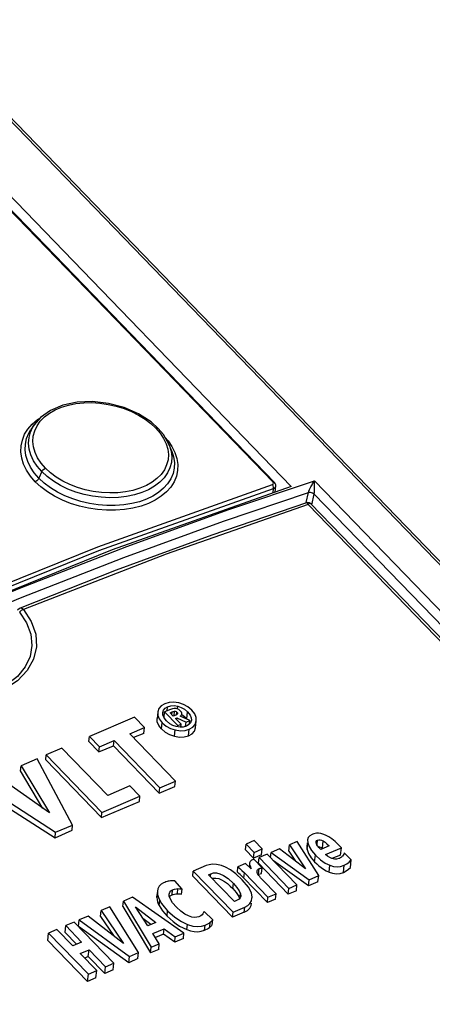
# Model space of a CAD drawing. Extents: x 0 to 841, y 0 to 594.
# Tile 27 of 31: x 761 to 767, y 144 to 159. Entities that reach past the tile are written whole.
import ezdxf

# ---------------------------------------------------------------- set-up
doc = ezdxf.new("R2010")
doc.units = 0
doc.header["$LTSCALE"] = 46.255
doc.layers.get('0').update_dxf_attribs({"linetype": 'CONTINUOUS'})

msp = doc.modelspace()

# ---------------------------------------------------------------- linework, layer by layer
at = {"color": 9, "linetype": 'CONTINUOUS'}
for p, q in [((779.262, 138.26), (751.036, 167.481)), ((764.779, 151.954), (750.167, 167.081)), ((761.243, 152.723), (761.305, 152.794)), ((761.305, 152.794), (761.38, 152.859)), ((761.34, 152.696), (761.374, 152.767)), ((761.374, 152.767), (761.421, 152.835)), ((761.38, 152.859), (761.422, 152.886)), ((763.016, 152.803), (763.089, 152.736)), ((763.089, 152.736), (763.151, 152.664)), ((763.151, 152.664), (763.2, 152.588)), ((763.2, 152.588), (763.237, 152.511)), ((763.22, 152.604), (763.264, 152.553)), ((763.237, 152.511), (763.26, 152.433)), ((763.264, 152.553), (763.32, 152.47)), ((763.32, 152.47), (763.363, 152.384)), ((761.442, 152.107), (761.4, 152.012)), ((764.143, 151.561), (765.376, 151.974)), ((764.78, 151.904), (764.769, 151.919)), ((764.786, 151.94), (764.779, 151.954)), ((765.376, 151.974), (778.567, 138.318)), ((764.064, 151.39), (765.29, 151.804)), ((764.779, 151.8), (764.786, 151.865)), ((765.256, 151.659), (765.29, 151.804)), ((765.336, 151.629), (765.372, 151.784)), ((765.372, 151.784), (778.38, 138.317)), ((778.016, 138.451), (765.285, 151.631)), ((761.147, 150.1), (761.119, 150.078)), ((761.177, 150.115), (761.147, 150.1)), ((763.252, 148.652), (763.258, 148.711)), ((763.351, 148.58), (763.358, 148.645)), ((763.401, 148.683), (763.405, 148.718)), ((763.32, 148.595), (763.325, 148.636)), ((763.386, 148.596), (763.39, 148.633)), ((763.535, 148.536), (763.546, 148.636)), ((763.17, 148.39), (763.179, 148.479)), ((763.358, 148.285), (763.368, 148.376)), ((763.561, 148.292), (763.571, 148.387)), ((765.269, 146.646), (765.28, 146.744)), ((765.414, 146.717), (765.421, 146.784)), ((765.49, 146.668), (765.501, 146.772)), ((765.379, 146.47), (765.389, 146.566)), ((764.57, 146.292), (764.578, 146.372)), ((765.586, 146.323), (765.596, 146.421)), ((765.795, 146.318), (765.806, 146.421)), ((763.876, 146.256), (763.881, 146.297)), ((764.358, 146.232), (764.366, 146.309)), ((764.548, 146.338), (764.549, 146.343)), ((763.399, 146.01), (763.407, 146.083)), ((764.201, 146.083), (764.209, 146.157)), ((763.102, 145.955), (763.104, 145.974)), ((763.321, 145.992), (763.329, 146.065)), ((764.3, 145.945), (764.307, 146.01)), ((763.136, 145.837), (763.144, 145.912)), ((764.362, 145.741), (764.37, 145.814)), ((763.25, 145.687), (763.258, 145.762)), ((763.536, 145.491), (763.544, 145.565)), ((763.79, 145.483), (763.798, 145.556)), ((763.865, 145.526), (763.873, 145.598))]:
    msp.add_line(p, q, dxfattribs=at)
at = {"color": 7, "linetype": 'CONTINUOUS'}
for p, q in [((779.329, 138.238), (751.09, 167.474)), ((750.189, 167.079), (764.801, 151.951)), ((750.348, 167.103), (765.041, 151.893)), ((761.334, 152.784), (761.286, 152.714)), ((763.123, 152.732), (763.02, 152.825)), ((763.198, 152.643), (763.123, 152.732)), ((763.281, 152.495), (763.198, 152.643)), ((763.318, 152.403), (763.281, 152.495)), ((764.811, 151.938), (764.801, 151.951)), ((764.809, 151.811), (764.819, 151.902)), ((765.277, 151.661), (765.26, 151.658)), ((778.088, 138.427), (765.322, 151.643)), ((762.516, 150.682), (761.13, 150.134)), ((763.187, 148.626), (763.198, 148.662)), ((763.297, 148.671), (763.215, 148.636)), ((763.279, 148.773), (763.216, 148.755)), ((763.326, 148.681), (763.297, 148.671)), ((763.352, 148.686), (763.326, 148.681)), ((763.374, 148.686), (763.352, 148.686)), ((763.395, 148.681), (763.374, 148.686)), ((763.418, 148.67), (763.395, 148.681)), ((763.442, 148.649), (763.418, 148.67)), ((762.778, 148.559), (762.129, 148.281)), ((762.923, 148.409), (762.778, 148.559)), ((763.115, 148.633), (763.106, 148.542)), ((763.116, 148.637), (763.115, 148.633)), ((763.138, 148.535), (763.179, 148.479)), ((763.19, 148.589), (763.187, 148.626)), ((763.206, 148.55), (763.19, 148.589)), ((763.195, 148.576), (763.21, 148.594)), ((763.206, 148.552), (763.215, 148.636)), ((763.241, 148.506), (763.206, 148.55)), ((763.215, 148.636), (763.406, 148.438)), ((763.288, 148.466), (763.241, 148.506)), ((763.294, 148.622), (763.325, 148.636)), ((763.339, 148.575), (763.294, 148.622)), ((763.375, 148.591), (763.339, 148.575)), ((763.371, 148.542), (763.392, 148.551)), ((763.453, 148.458), (763.371, 148.542)), ((763.387, 148.596), (763.375, 148.591)), ((763.389, 148.524), (763.392, 148.551)), ((763.392, 148.551), (763.525, 148.489)), ((763.402, 148.612), (763.4, 148.608)), ((763.579, 148.512), (763.438, 148.573)), ((763.459, 148.565), (763.459, 148.571)), ((763.475, 148.585), (763.462, 148.592)), ((763.525, 148.489), (763.579, 148.512)), ((763.574, 148.462), (763.579, 148.512)), ((763.6, 148.516), (763.589, 148.48)), ((763.599, 148.51), (763.6, 148.516)), ((763.661, 148.406), (763.672, 148.506)), ((762.712, 148.319), (762.923, 148.409)), ((762.914, 148.325), (762.923, 148.409)), ((763.368, 148.376), (763.444, 148.365)), ((763.437, 148.415), (763.383, 148.423)), ((763.404, 148.421), (763.406, 148.438)), ((763.406, 148.438), (763.453, 148.458)), ((763.484, 148.417), (763.437, 148.415)), ((763.448, 148.415), (763.453, 148.458)), ((763.465, 148.416), (763.448, 148.425)), ((763.529, 148.43), (763.484, 148.417)), ((763.518, 148.432), (763.525, 148.489)), ((763.566, 148.452), (763.529, 148.43)), ((763.589, 148.48), (763.566, 148.452)), ((763.571, 148.387), (763.622, 148.418)), ((762.121, 148.207), (762.129, 148.281)), ((762.129, 148.281), (762.274, 148.131)), ((762.274, 148.131), (762.485, 148.222)), ((762.477, 148.145), (762.485, 148.222)), ((762.485, 148.222), (763.144, 147.54)), ((763.37, 147.637), (762.712, 148.319)), ((762.914, 148.325), (762.765, 148.264)), ((761.734, 148.112), (761.507, 148.015)), ((762.393, 147.43), (761.734, 148.112)), ((762.266, 148.057), (762.121, 148.207)), ((762.266, 148.057), (762.477, 148.145)), ((762.266, 148.057), (762.274, 148.131)), ((763.136, 147.463), (762.477, 148.145)), ((761.376, 147.959), (761.143, 147.859)), ((761.887, 147.002), (761.376, 147.959)), ((761.5, 147.942), (761.507, 148.015)), ((761.5, 147.942), (762.303, 147.111)), ((761.507, 148.015), (762.311, 147.183)), ((761.135, 147.784), (761.143, 147.859)), ((761.143, 147.859), (761.552, 147.176)), ((761.552, 147.176), (760.795, 147.71)), ((761.458, 147.242), (761.135, 147.784)), ((760.541, 147.52), (761.634, 146.817)), ((760.55, 147.605), (761.642, 146.897)), ((762.715, 147.568), (762.393, 147.43)), ((762.859, 147.418), (762.715, 147.568)), ((763.136, 147.463), (763.362, 147.557)), ((763.136, 147.463), (763.144, 147.54)), ((763.144, 147.54), (763.37, 147.637)), ((763.362, 147.557), (763.37, 147.637)), ((762.311, 147.183), (762.859, 147.418)), ((762.851, 147.344), (762.859, 147.418)), ((762.303, 147.111), (762.851, 147.344)), ((762.303, 147.111), (762.311, 147.183)), ((761.642, 146.897), (761.887, 147.002)), ((761.879, 146.926), (761.887, 147.002)), ((761.634, 146.817), (761.879, 146.926)), ((761.634, 146.817), (761.642, 146.897)), ((764.382, 146.644), (764.391, 146.726)), ((764.507, 146.776), (764.391, 146.726)), ((764.391, 146.726), (764.505, 146.607)), ((764.505, 146.607), (764.622, 146.657)), ((764.622, 146.657), (764.507, 146.776)), ((764.613, 146.573), (764.622, 146.657)), ((764.872, 146.656), (764.75, 146.604)), ((765.249, 146.37), (764.872, 146.656)), ((765.005, 146.626), (765.015, 146.717)), ((765.129, 146.766), (765.015, 146.717)), ((765.015, 146.717), (765.249, 146.37)), ((765.437, 146.271), (765.129, 146.766)), ((765.272, 146.745), (765.266, 146.688)), ((765.277, 146.787), (765.28, 146.744)), ((765.28, 146.744), (765.298, 146.691)), ((765.399, 146.757), (765.399, 146.761)), ((765.401, 146.745), (765.399, 146.757)), ((765.421, 146.703), (765.412, 146.717)), ((765.433, 146.687), (765.451, 146.685)), ((765.451, 146.685), (765.471, 146.679)), ((765.587, 146.701), (765.466, 146.649)), ((765.471, 146.679), (765.49, 146.668)), ((765.536, 146.577), (765.764, 146.674)), ((765.764, 146.674), (765.733, 146.706)), ((765.752, 146.566), (765.764, 146.674)), ((764.382, 146.644), (764.497, 146.525)), ((764.497, 146.525), (764.505, 146.607)), ((764.613, 146.573), (764.497, 146.525)), ((764.57, 146.449), (764.579, 146.531)), ((764.695, 146.581), (764.579, 146.531)), ((764.579, 146.531), (765.007, 146.087)), ((765.124, 146.137), (764.695, 146.581)), ((764.742, 146.532), (764.75, 146.604)), ((764.75, 146.604), (765.299, 146.212)), ((765.005, 146.626), (765.104, 146.48)), ((765.565, 146.551), (765.536, 146.577)), ((765.752, 146.566), (765.626, 146.517)), ((765.766, 146.539), (765.758, 146.532)), ((765.906, 146.497), (765.805, 146.598)), ((763.812, 146.415), (763.628, 146.336)), ((764.265, 146.323), (764.273, 146.4)), ((764.38, 146.446), (764.273, 146.4)), ((764.461, 146.367), (764.38, 146.446)), ((764.44, 146.452), (764.434, 146.393)), ((764.44, 146.452), (764.44, 146.446)), ((764.443, 146.423), (764.447, 146.41)), ((764.447, 146.41), (764.457, 146.381)), ((764.457, 146.381), (764.461, 146.367)), ((764.503, 146.507), (764.486, 146.5)), ((764.623, 146.383), (764.503, 146.507)), ((764.57, 146.449), (764.999, 146.005)), ((764.614, 146.303), (764.623, 146.383)), ((765.289, 146.124), (764.787, 146.485)), ((765.894, 146.39), (765.906, 146.497)), ((763.62, 146.263), (763.628, 146.336)), ((764.194, 145.669), (763.62, 146.263)), ((763.628, 146.336), (764.202, 145.742)), ((763.849, 146.284), (763.881, 146.297)), ((764.223, 145.897), (763.849, 146.284)), ((764.334, 146.211), (764.244, 146.297)), ((764.286, 146.304), (764.265, 146.323)), ((764.341, 146.249), (764.697, 145.881)), ((764.366, 146.309), (764.705, 145.958)), ((764.548, 146.338), (764.549, 146.343)), ((764.548, 146.332), (764.548, 146.338)), ((764.564, 146.288), (764.556, 146.303)), ((764.564, 146.289), (764.57, 146.292)), ((764.574, 146.272), (764.564, 146.288)), ((764.57, 146.292), (764.591, 146.299)), ((764.586, 146.256), (764.574, 146.272)), ((764.591, 146.299), (764.614, 146.303)), ((765.299, 146.212), (765.437, 146.271)), ((765.427, 146.179), (765.437, 146.271)), ((763.467, 146.077), (763.361, 146.196)), ((764.822, 146.007), (764.63, 146.206)), ((764.999, 146.005), (765.007, 146.087)), ((765.007, 146.087), (765.124, 146.137)), ((765.115, 146.053), (765.124, 146.137)), ((765.289, 146.124), (765.299, 146.212)), ((765.427, 146.179), (765.289, 146.124)), ((762.753, 145.962), (762.619, 145.904)), ((763.493, 145.439), (762.753, 145.962)), ((763.103, 145.974), (763.102, 145.955)), ((763.109, 146.029), (763.103, 145.974)), ((763.112, 146.048), (763.11, 146.029)), ((763.124, 145.957), (763.144, 145.912)), ((763.282, 145.972), (763.28, 146.005)), ((763.285, 145.963), (763.296, 145.977)), ((763.296, 145.977), (763.321, 145.992)), ((763.378, 146.009), (763.399, 146.01)), ((763.459, 146.004), (763.467, 146.077)), ((764.268, 145.999), (764.286, 145.968)), ((764.286, 145.968), (764.297, 145.941)), ((764.475, 145.946), (764.476, 145.958)), ((764.697, 145.881), (764.705, 145.958)), ((764.705, 145.958), (764.822, 146.007)), ((764.813, 145.929), (764.822, 146.007)), ((765.115, 146.053), (764.999, 146.005)), ((762.422, 145.82), (762.297, 145.766)), ((762.839, 145.158), (762.422, 145.82)), ((762.611, 145.825), (762.619, 145.904)), ((762.611, 145.825), (763.012, 145.154)), ((762.619, 145.904), (763.021, 145.236)), ((762.971, 145.544), (762.796, 145.819)), ((762.796, 145.819), (763.088, 145.594)), ((764.202, 145.742), (764.37, 145.814)), ((764.261, 145.914), (764.223, 145.897)), ((764.289, 145.931), (764.261, 145.914)), ((764.813, 145.929), (764.697, 145.881)), ((762.111, 145.687), (761.98, 145.631)), ((762.621, 145.292), (762.111, 145.687)), ((762.288, 145.681), (762.297, 145.766)), ((762.288, 145.681), (762.475, 145.405)), ((762.297, 145.766), (762.621, 145.292)), ((763.908, 145.632), (763.784, 145.754)), ((764.194, 145.669), (764.202, 145.742)), ((764.362, 145.741), (764.194, 145.669)), ((761.778, 145.449), (761.788, 145.549)), ((761.909, 145.6), (761.788, 145.549)), ((761.788, 145.549), (762.017, 145.312)), ((762.483, 145.006), (761.909, 145.6)), ((761.97, 145.537), (761.98, 145.631)), ((762.699, 145.013), (761.97, 145.537)), ((761.98, 145.631), (762.708, 145.103)), ((763.018, 145.564), (762.902, 145.652)), ((763.088, 145.594), (762.971, 145.544)), ((763.9, 145.559), (763.908, 145.632)), ((761.529, 145.334), (761.54, 145.442)), ((761.661, 145.494), (761.54, 145.442)), ((761.54, 145.442), (762.114, 144.848)), ((761.89, 145.257), (761.661, 145.494)), ((761.778, 145.449), (761.942, 145.279)), ((763.046, 145.434), (763.209, 145.504)), ((763.138, 145.287), (763.046, 145.434)), ((763.2, 145.427), (763.083, 145.375)), ((763.2, 145.427), (763.209, 145.504)), ((763.36, 145.308), (763.2, 145.427)), ((763.209, 145.504), (763.369, 145.385)), ((763.36, 145.308), (763.369, 145.385)), ((763.369, 145.385), (763.493, 145.439)), ((763.485, 145.363), (763.493, 145.439)), ((761.529, 145.334), (762.103, 144.74)), ((762.017, 145.312), (761.89, 145.257)), ((763.012, 145.154), (763.021, 145.236)), ((763.021, 145.236), (763.138, 145.287)), ((763.13, 145.206), (763.138, 145.287)), ((763.485, 145.363), (763.36, 145.308)), ((761.997, 145.147), (762.124, 145.201)), ((762.235, 144.9), (761.997, 145.147)), ((762.113, 145.102), (762.063, 145.078)), ((762.113, 145.102), (762.124, 145.201)), ((762.352, 144.855), (762.113, 145.102)), ((762.124, 145.201), (762.362, 144.954)), ((762.699, 145.013), (762.708, 145.103)), ((762.708, 145.103), (762.839, 145.158)), ((762.83, 145.072), (762.839, 145.158)), ((763.13, 145.206), (763.012, 145.154)), ((762.352, 144.855), (762.362, 144.954)), ((762.362, 144.954), (762.483, 145.006)), ((762.473, 144.91), (762.483, 145.006)), ((762.83, 145.072), (762.699, 145.013)), ((762.103, 144.74), (762.114, 144.848)), ((762.114, 144.848), (762.235, 144.9)), ((762.224, 144.796), (762.235, 144.9)), ((762.473, 144.91), (762.352, 144.855)), ((762.224, 144.796), (762.103, 144.74))]:
    msp.add_line(p, q, dxfattribs=at)
for points in [[(763.02, 152.825), (762.838, 152.943), (762.629, 153.033), (762.405, 153.093), (762.176, 153.118), (761.953, 153.109), (761.748, 153.066), (761.568, 152.991), (761.423, 152.887), (761.334, 152.784)], [(764.819, 151.901), (764.819, 151.916), (764.811, 151.938)], [(765.041, 151.893), (762.458, 150.977), (759.852, 149.925), (757.232, 148.739)], [(765.26, 151.658), (763.896, 151.191), (762.516, 150.682)], [(765.322, 151.643), (765.302, 151.656), (765.277, 151.661)], [(761.13, 150.134), (761.12, 150.129), (761.091, 150.106)], [(763.216, 148.755), (763.166, 148.725), (763.133, 148.687), (763.116, 148.637)], [(763.198, 148.662), (763.221, 148.689), (763.258, 148.711)], [(763.258, 148.711), (763.304, 148.724), (763.351, 148.727), (763.405, 148.718)], [(763.419, 148.767), (763.345, 148.777), (763.279, 148.773)], [(763.325, 148.636), (763.336, 148.64), (763.347, 148.643), (763.358, 148.645)], [(763.358, 148.645), (763.369, 148.645), (763.38, 148.641), (763.39, 148.633)], [(763.405, 148.718), (763.453, 148.702), (763.5, 148.675), (763.546, 148.636)], [(763.607, 148.662), (763.549, 148.711), (763.488, 148.744), (763.419, 148.767)], [(763.463, 148.604), (763.463, 148.616), (763.456, 148.631), (763.442, 148.649)], [(763.672, 148.506), (763.669, 148.557), (763.649, 148.608), (763.607, 148.662)], [(763.17, 148.39), (763.131, 148.44), (763.109, 148.493), (763.106, 148.542)], [(763.115, 148.633), (763.118, 148.586), (763.138, 148.535)], [(763.4, 148.608), (763.395, 148.602), (763.387, 148.596)], [(763.39, 148.633), (763.399, 148.623), (763.402, 148.614), (763.402, 148.612)], [(763.438, 148.573), (763.451, 148.582), (763.459, 148.592), (763.463, 148.604)], [(763.535, 148.536), (763.508, 148.561), (763.475, 148.585)], [(763.546, 148.636), (763.581, 148.591), (763.597, 148.552), (763.6, 148.516)], [(763.622, 148.418), (763.655, 148.456), (763.672, 148.506)], [(763.17, 148.39), (763.223, 148.345), (763.287, 148.309), (763.358, 148.285)], [(763.179, 148.479), (763.237, 148.431), (763.299, 148.398), (763.368, 148.376)], [(763.383, 148.423), (763.335, 148.44), (763.288, 148.466)], [(763.444, 148.365), (763.509, 148.369), (763.571, 148.387)], [(763.561, 148.292), (763.613, 148.321), (763.646, 148.36), (763.661, 148.406)], [(763.358, 148.285), (763.428, 148.273), (763.497, 148.275), (763.561, 148.292)], [(765.341, 146.866), (765.308, 146.846), (765.287, 146.82), (765.277, 146.787)], [(765.387, 146.881), (765.368, 146.875), (765.352, 146.871), (765.341, 146.866)], [(765.467, 146.88), (765.434, 146.884), (765.408, 146.884), (765.387, 146.881)], [(765.582, 146.832), (765.537, 146.857), (765.498, 146.872), (765.467, 146.88)], [(765.733, 146.706), (765.676, 146.762), (765.626, 146.803), (765.582, 146.832)], [(765.266, 146.688), (765.265, 146.681), (765.269, 146.646)], [(765.298, 146.691), (765.333, 146.632), (765.389, 146.566)], [(765.399, 146.761), (765.401, 146.768), (765.408, 146.777), (765.421, 146.784)], [(765.412, 146.717), (765.405, 146.732), (765.401, 146.745)], [(765.421, 146.784), (765.439, 146.789), (765.457, 146.789), (765.478, 146.784), (765.501, 146.772)], [(765.44, 146.678), (765.43, 146.69), (765.421, 146.703)], [(765.466, 146.649), (765.459, 146.657), (765.451, 146.666), (765.44, 146.678)], [(765.501, 146.772), (765.529, 146.753), (765.557, 146.73), (765.587, 146.701)], [(765.269, 146.646), (765.29, 146.59), (765.327, 146.53), (765.379, 146.47)], [(765.389, 146.566), (765.462, 146.499), (765.532, 146.452), (765.596, 146.421)], [(765.627, 146.516), (765.596, 146.531), (765.565, 146.551)], [(765.73, 146.516), (765.696, 146.507), (765.663, 146.507), (765.627, 146.516)], [(765.758, 146.532), (765.749, 146.526), (765.74, 146.52), (765.73, 146.516)], [(765.779, 146.553), (765.773, 146.545), (765.766, 146.539)], [(765.805, 146.598), (765.798, 146.583), (765.79, 146.568), (765.779, 146.553)], [(764.036, 146.417), (763.965, 146.432), (763.906, 146.435), (763.857, 146.429), (763.812, 146.415)], [(764.244, 146.297), (764.164, 146.356), (764.095, 146.394), (764.036, 146.417)], [(764.273, 146.4), (764.299, 146.376), (764.33, 146.346), (764.366, 146.309)], [(764.451, 146.477), (764.445, 146.467), (764.441, 146.457), (764.44, 146.452)], [(764.44, 146.446), (764.441, 146.434), (764.443, 146.423)], [(764.486, 146.5), (764.47, 146.492), (764.459, 146.484), (764.451, 146.477)], [(764.549, 146.343), (764.554, 146.354), (764.563, 146.363), (764.578, 146.372)], [(764.578, 146.372), (764.593, 146.377), (764.608, 146.381), (764.623, 146.383)], [(765.379, 146.47), (765.409, 146.44), (765.44, 146.412), (765.473, 146.387), (765.508, 146.363), (765.545, 146.342), (765.586, 146.323)], [(765.596, 146.421), (765.652, 146.404), (765.703, 146.399), (765.753, 146.404), (765.806, 146.421)], [(765.795, 146.318), (765.835, 146.338), (765.868, 146.362), (765.894, 146.39)], [(765.806, 146.421), (765.845, 146.441), (765.878, 146.466), (765.906, 146.497)], [(763.881, 146.297), (763.921, 146.309), (763.963, 146.31), (764.01, 146.299), (764.065, 146.274), (764.131, 146.229), (764.209, 146.157)], [(763.9, 146.232), (763.912, 146.235), (763.953, 146.236), (763.995, 146.227), (764.037, 146.21), (764.079, 146.186), (764.121, 146.156), (764.162, 146.121), (764.201, 146.083)], [(764.341, 146.249), (764.323, 146.267), (764.305, 146.285), (764.286, 146.304)], [(764.556, 146.303), (764.55, 146.318), (764.548, 146.332)], [(764.63, 146.206), (764.615, 146.222), (764.6, 146.239), (764.586, 146.256)], [(765.586, 146.323), (765.638, 146.306), (765.693, 146.299), (765.746, 146.304), (765.795, 146.318)], [(763.196, 146.166), (763.163, 146.147), (763.137, 146.12), (763.118, 146.082), (763.112, 146.048)], [(763.251, 146.186), (763.234, 146.181), (763.216, 146.174), (763.196, 146.166)], [(763.297, 146.194), (763.282, 146.193), (763.267, 146.19), (763.251, 146.186)], [(763.361, 146.196), (763.345, 146.197), (763.324, 146.196), (763.297, 146.194)], [(763.329, 146.065), (763.359, 146.076), (763.384, 146.081), (763.407, 146.083)], [(763.407, 146.083), (763.431, 146.081), (763.451, 146.08), (763.467, 146.077)], [(764.201, 146.083), (764.225, 146.056), (764.248, 146.028), (764.268, 145.999)], [(764.209, 146.157), (764.257, 146.101), (764.289, 146.052), (764.307, 146.01)], [(764.476, 145.958), (764.466, 146.021), (764.423, 146.104), (764.334, 146.211)], [(763.102, 145.955), (763.105, 145.924), (763.112, 145.894), (763.123, 145.865), (763.136, 145.837)], [(763.11, 146.029), (763.113, 145.996), (763.124, 145.957)], [(763.28, 146.005), (763.288, 146.032), (763.304, 146.051), (763.329, 146.065)], [(763.385, 145.813), (763.33, 145.877), (763.297, 145.929), (763.282, 145.972)], [(763.321, 145.992), (763.339, 145.999), (763.358, 146.005), (763.378, 146.009)], [(763.399, 146.01), (763.419, 146.009), (763.439, 146.007), (763.459, 146.004)], [(764.312, 145.973), (764.305, 145.951), (764.289, 145.931)], [(764.307, 146.01), (764.312, 145.977), (764.312, 145.973)], [(764.37, 145.814), (764.413, 145.838), (764.445, 145.868), (764.466, 145.907), (764.475, 145.946)], [(763.136, 145.837), (763.184, 145.764), (763.25, 145.687)], [(763.144, 145.912), (763.171, 145.867), (763.208, 145.818), (763.258, 145.762)], [(763.56, 145.689), (763.506, 145.716), (763.447, 145.756), (763.385, 145.813)], [(764.362, 145.741), (764.41, 145.768), (764.442, 145.801), (764.461, 145.84), (764.467, 145.871)], [(763.25, 145.687), (763.293, 145.646), (763.336, 145.608), (763.381, 145.574), (763.428, 145.543), (763.48, 145.515), (763.536, 145.491)], [(763.258, 145.762), (763.361, 145.669), (763.457, 145.606), (763.544, 145.565)], [(763.707, 145.677), (763.679, 145.669), (763.647, 145.667), (763.608, 145.673), (763.56, 145.689)], [(763.766, 145.721), (763.754, 145.706), (763.735, 145.692), (763.707, 145.677)], [(763.784, 145.754), (763.78, 145.747), (763.775, 145.736), (763.766, 145.721)], [(763.544, 145.565), (763.623, 145.542), (763.688, 145.535), (763.745, 145.539), (763.798, 145.556)], [(763.79, 145.483), (763.811, 145.492), (763.831, 145.502), (763.849, 145.513), (763.865, 145.526)], [(763.798, 145.556), (763.83, 145.571), (763.855, 145.585), (763.873, 145.598)], [(763.865, 145.526), (763.874, 145.533), (763.882, 145.54), (763.889, 145.546), (763.895, 145.553), (763.9, 145.559)], [(763.873, 145.598), (763.889, 145.612), (763.9, 145.623), (763.908, 145.632)], [(763.536, 145.491), (763.587, 145.474), (763.64, 145.464), (763.693, 145.461), (763.744, 145.468), (763.79, 145.483)]]:
    msp.add_lwpolyline(points, dxfattribs=at)
at = {"color": 9, "linetype": 'CONTINUOUS'}
for points in [[(761.421, 152.835), (761.482, 152.897), (761.553, 152.952), (761.635, 152.999), (761.728, 153.038), (761.828, 153.068), (761.934, 153.09), (762.047, 153.102), (762.164, 153.104), (762.282, 153.096), (762.4, 153.079), (762.516, 153.053), (762.629, 153.018), (762.737, 152.975), (762.839, 152.924), (762.932, 152.866), (763.016, 152.803)], [(761.279, 152.679), (761.315, 152.755), (761.333, 152.784)], [(761.349, 151.962), (761.28, 152.042), (761.224, 152.126), (761.181, 152.213), (761.153, 152.302), (761.141, 152.391), (761.144, 152.479), (761.162, 152.564), (761.195, 152.646), (761.243, 152.723)], [(761.4, 152.012), (761.334, 152.089), (761.28, 152.17), (761.24, 152.253), (761.214, 152.338), (761.203, 152.422), (761.206, 152.505), (761.223, 152.585), (761.255, 152.662), (761.286, 152.714)], [(761.442, 152.107), (761.376, 152.185), (761.324, 152.265), (761.285, 152.348), (761.261, 152.432), (761.252, 152.516), (761.258, 152.599), (761.279, 152.679)], [(761.494, 152.157), (761.432, 152.229), (761.383, 152.305), (761.346, 152.384), (761.323, 152.463), (761.315, 152.542), (761.32, 152.621), (761.34, 152.696)], [(763.123, 152.732), (763.119, 152.735), (763.106, 152.739), (763.089, 152.736)], [(763.281, 152.495), (763.308, 152.404), (763.318, 152.321), (763.312, 152.24), (763.292, 152.162), (763.256, 152.088), (763.207, 152.018), (763.144, 151.954), (763.069, 151.896), (762.982, 151.846), (762.885, 151.804), (762.779, 151.771), (762.666, 151.748), (762.547, 151.734), (762.425, 151.73), (762.3, 151.736), (762.175, 151.752), (762.052, 151.777), (761.933, 151.812), (761.819, 151.856), (761.711, 151.908), (761.611, 151.968), (761.521, 152.035), (761.442, 152.107)], [(763.363, 152.384), (763.391, 152.297), (763.404, 152.209), (763.401, 152.123), (763.384, 152.04), (763.351, 151.96), (763.303, 151.885), (763.241, 151.815), (763.166, 151.752), (763.079, 151.696), (762.981, 151.648), (762.874, 151.609), (762.758, 151.579), (762.635, 151.559), (762.507, 151.549), (762.377, 151.549), (762.245, 151.559), (762.114, 151.579), (761.985, 151.608), (761.859, 151.648), (761.739, 151.696), (761.626, 151.753), (761.523, 151.817), (761.43, 151.887), (761.349, 151.962)], [(763.318, 152.403), (763.343, 152.323), (763.355, 152.24), (763.353, 152.159), (763.336, 152.08), (763.304, 152.004), (763.258, 151.933), (763.2, 151.867), (763.128, 151.807), (763.045, 151.755), (762.952, 151.71), (762.85, 151.673), (762.74, 151.645), (762.624, 151.627), (762.503, 151.617), (762.379, 151.617), (762.254, 151.627), (762.129, 151.646), (762.007, 151.674), (761.888, 151.712), (761.774, 151.757), (761.668, 151.811), (761.569, 151.871), (761.479, 151.939), (761.4, 152.012)], [(763.26, 152.433), (763.269, 152.355), (763.264, 152.278), (763.244, 152.204), (763.211, 152.134), (763.163, 152.068), (763.103, 152.007), (763.033, 151.954), (762.951, 151.907), (762.858, 151.867), (762.757, 151.836), (762.651, 151.815), (762.539, 151.802), (762.422, 151.799), (762.303, 151.805), (762.186, 151.82), (762.069, 151.844), (761.956, 151.878), (761.848, 151.92), (761.746, 151.97), (761.651, 152.026), (761.567, 152.089), (761.494, 152.157)], [(761.442, 152.107), (761.455, 152.127), (761.473, 152.145), (761.494, 152.157)], [(754.588, 147.56), (757.15, 148.838), (759.706, 149.993), (762.249, 151.021), (764.769, 151.919)], [(761.4, 152.012), (761.388, 151.992), (761.37, 151.974), (761.349, 151.962)], [(764.769, 151.919), (764.782, 151.928), (764.786, 151.94)], [(764.779, 151.954), (764.793, 151.955), (764.801, 151.951)], [(765.29, 151.804), (765.297, 151.826), (765.306, 151.849), (765.315, 151.869), (765.324, 151.887), (765.332, 151.903), (765.341, 151.918), (765.349, 151.933), (765.358, 151.947), (765.367, 151.961), (765.376, 151.974)], [(765.372, 151.784), (765.375, 151.807), (765.377, 151.832), (765.379, 151.854), (765.379, 151.873), (765.379, 151.891), (765.379, 151.908), (765.379, 151.926), (765.378, 151.942), (765.377, 151.959), (765.376, 151.974)], [(754.612, 147.509), (757.172, 148.786), (759.726, 149.94), (762.267, 150.967), (764.786, 151.865)], [(764.786, 151.865), (764.786, 151.884), (764.78, 151.904)], [(764.786, 151.865), (764.807, 151.878), (764.818, 151.897), (764.819, 151.901)], [(765.372, 151.784), (765.348, 151.798), (765.318, 151.806), (765.29, 151.804)], [(765.285, 151.631), (763.239, 150.916), (761.177, 150.115)], [(765.263, 151.659), (765.267, 151.657), (765.273, 151.653), (765.279, 151.645), (765.285, 151.631)], [(765.322, 151.643), (765.319, 151.645), (765.314, 151.646), (765.306, 151.645), (765.297, 151.64), (765.285, 151.631)], [(754.305, 147.233), (755.464, 147.836), (756.77, 148.486), (758.169, 149.147), (759.624, 149.796), (761.128, 150.426), (762.667, 151.027), (764.143, 151.561)], [(759.678, 149.673), (761.135, 150.283), (762.624, 150.867), (764.064, 151.39)], [(761.119, 150.078), (761.222, 149.923), (761.283, 149.76), (761.301, 149.596), (761.273, 149.435), (761.203, 149.285), (761.092, 149.149), (760.945, 149.032), (760.766, 148.937), (760.562, 148.867), (760.339, 148.826), (760.105, 148.814), (759.867, 148.832), (759.634, 148.88), (759.414, 148.958), (759.214, 149.062), (759.043, 149.189)], [(761.177, 150.115), (761.291, 149.941), (761.355, 149.758), (761.366, 149.574), (761.324, 149.396), (761.231, 149.232), (761.091, 149.087), (760.91, 148.966), (760.694, 148.873), (760.452, 148.813), (760.193, 148.787), (759.927, 148.797), (759.664, 148.843), (759.413, 148.924), (759.187, 149.038)], [(761.177, 150.115), (761.153, 150.132), (761.132, 150.135), (761.13, 150.134)]]:
    msp.add_lwpolyline(points, dxfattribs=at)

doc.saveas('drawing.dxf')
